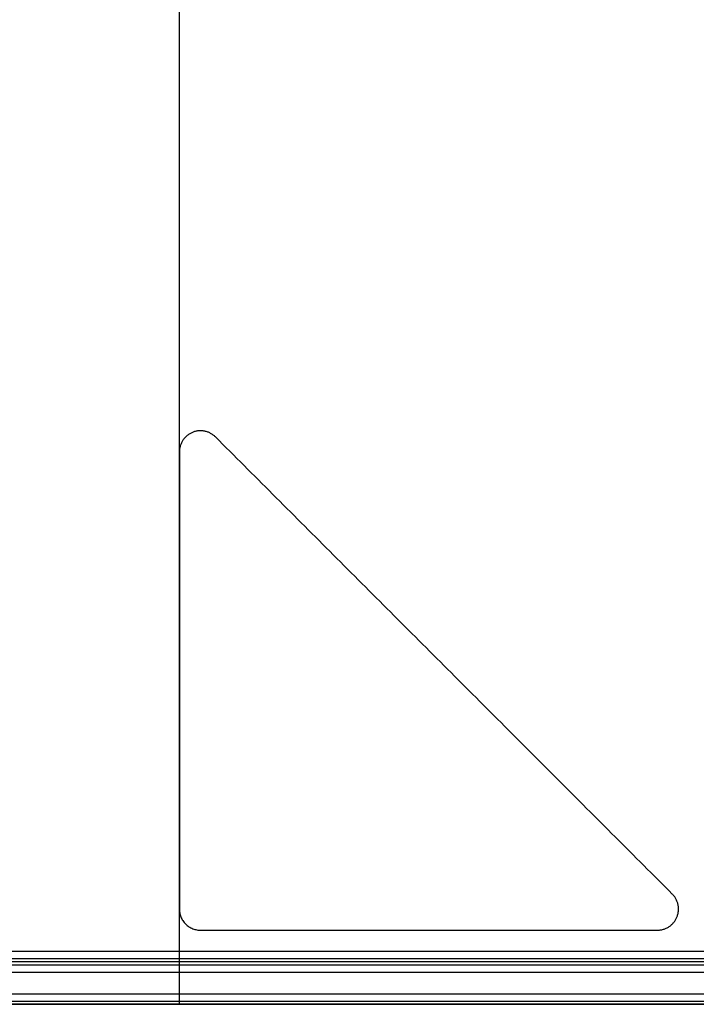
# Model space of a CAD drawing. Header units: millimetres. Extents: x -523 to -383, y 3 to 43.
# Tile 7 of 41: x -518.87 to -512.48, y 3.83 to 13.13. Entities that reach past the tile are written whole.
import ezdxf

# ---------------------------------------------------------------- set-up
doc = ezdxf.new("R2010")
doc.units = ezdxf.units.MM
doc.header["$MEASUREMENT"] = 0
doc.layers.add('Default', color=7, linetype='Continuous', true_color=0x000000)

msp = doc.modelspace()

# ---------------------------------------------------------------- linework, layer by layer
at = {"layer": 'Default'}
for p, q in [((-489.0448, 4.3258, -46.9014), (-521.516, 4.3258, -46.9014)), ((-489.0448, 4.3258, -12.2014), (-521.516, 4.3258, -12.2014)), ((-489.0448, 4.3258, 22.6987), (-521.516, 4.3258, 22.6987)), ((-489.0448, 4.1258, -44.1014), (-521.516, 4.1258, -44.1014)), ((-489.0448, 4.1258, -9.4014), (-521.516, 4.1258, -9.4014)), ((-489.0448, 4.1258, 25.4987), (-521.516, 4.1258, 25.4987)), ((-521.916, 3.9258, -47.1014), (-489.0448, 3.9258, -47.1014)), ((-521.916, 3.9258, -44.1014), (-489.0448, 3.9258, -44.1014)), ((-521.916, 3.9258, -12.4014), (-489.0448, 3.9258, -12.4014)), ((-521.916, 3.9258, -9.4014), (-489.0448, 3.9258, -9.4014)), ((-521.916, 3.9258, 22.4987), (-489.0448, 3.9258, 22.4987)), ((-521.916, 3.9258, 25.4987), (-489.0448, 3.9258, 25.4987))]:
    msp.add_line(p, q, dxfattribs=at)
for points in [[(-517.3648, 3.8258, -47.7301), (-517.3648, 23.1258, -47.7301), (-517.3648, 42.4258, -47.7301)], [(-517.3648, 3.8258, -13.0301), (-517.3648, 23.1258, -13.0301), (-517.3648, 42.4258, -13.0301)], [(-517.3648, 3.8258, 21.87), (-517.3648, 23.1258, 21.87), (-517.3648, 42.4258, 21.87)], [(-512.7062, 4.8673, -47.8301), (-514.8648, 7.0258, -47.8301), (-517.0234, 9.1844, -47.8301)], [(-517.0234, 9.1844, -47.8301), (-517.0234, 9.1844, -47.7301), (-517.0234, 9.1844, -47.6301)], [(-512.7062, 4.8673, -47.6301), (-514.8648, 7.0258, -47.6301), (-517.0234, 9.1844, -47.6301)], [(-512.7062, 4.8673, -13.1301), (-514.8648, 7.0258, -13.1301), (-517.0234, 9.1844, -13.1301)], [(-517.0234, 9.1844, -13.1301), (-517.0234, 9.1844, -13.0301), (-517.0234, 9.1844, -12.9301)], [(-512.7062, 4.8673, -12.9301), (-514.8648, 7.0258, -12.9301), (-517.0234, 9.1844, -12.9301)], [(-512.7062, 4.8673, 21.77), (-514.8648, 7.0258, 21.77), (-517.0234, 9.1844, 21.77)], [(-517.0234, 9.1844, 21.77), (-517.0234, 9.1844, 21.87), (-517.0234, 9.1844, 21.97)], [(-512.7062, 4.8673, 21.97), (-514.8648, 7.0258, 21.97), (-517.0234, 9.1844, 21.97)], [(-517.3648, 9.043, -47.8301), (-517.3648, 9.043, -47.7301), (-517.3648, 9.043, -47.6301)], [(-517.3648, 9.043, -47.8301), (-517.3648, 6.8844, -47.8301), (-517.3648, 4.7258, -47.8301)], [(-517.3648, 9.043, -47.6301), (-517.3648, 6.8844, -47.6301), (-517.3648, 4.7258, -47.6301)], [(-517.3648, 9.043, -13.1301), (-517.3648, 9.043, -13.0301), (-517.3648, 9.043, -12.9301)], [(-517.3648, 9.043, -13.1301), (-517.3648, 6.8844, -13.1301), (-517.3648, 4.7258, -13.1301)], [(-517.3648, 9.043, -12.9301), (-517.3648, 6.8844, -12.9301), (-517.3648, 4.7258, -12.9301)], [(-517.3648, 9.043, 21.77), (-517.3648, 9.043, 21.87), (-517.3648, 9.043, 21.97)], [(-517.3648, 9.043, 21.77), (-517.3648, 6.8844, 21.77), (-517.3648, 4.7258, 21.77)], [(-517.3648, 9.043, 21.97), (-517.3648, 6.8844, 21.97), (-517.3648, 4.7258, 21.97)], [(-512.7062, 4.8673, -47.8301), (-512.7062, 4.8673, -47.7301), (-512.7062, 4.8673, -47.6301)], [(-512.7062, 4.8673, -13.1301), (-512.7062, 4.8673, -13.0301), (-512.7062, 4.8673, -12.9301)], [(-512.7062, 4.8673, 21.77), (-512.7062, 4.8673, 21.87), (-512.7062, 4.8673, 21.97)], [(-517.3648, 4.7258, -47.8301), (-517.3648, 4.7258, -47.7301), (-517.3648, 4.7258, -47.6301)], [(-517.3648, 4.7258, -13.1301), (-517.3648, 4.7258, -13.0301), (-517.3648, 4.7258, -12.9301)], [(-517.3648, 4.7258, 21.77), (-517.3648, 4.7258, 21.87), (-517.3648, 4.7258, 21.97)], [(-517.1648, 4.5258, -47.8301), (-517.1648, 4.5258, -47.7301), (-517.1648, 4.5258, -47.6301)], [(-517.1648, 4.5258, -47.8301), (-515.0062, 4.5258, -47.8301), (-512.8476, 4.5258, -47.8301)], [(-517.1648, 4.5258, -47.6301), (-515.0062, 4.5258, -47.6301), (-512.8476, 4.5258, -47.6301)], [(-517.1648, 4.5258, -13.1301), (-517.1648, 4.5258, -13.0301), (-517.1648, 4.5258, -12.9301)], [(-517.1648, 4.5258, -13.1301), (-515.0062, 4.5258, -13.1301), (-512.8476, 4.5258, -13.1301)], [(-517.1648, 4.5258, -12.9301), (-515.0062, 4.5258, -12.9301), (-512.8476, 4.5258, -12.9301)], [(-517.1648, 4.5258, 21.77), (-517.1648, 4.5258, 21.87), (-517.1648, 4.5258, 21.97)], [(-517.1648, 4.5258, 21.77), (-515.0062, 4.5258, 21.77), (-512.8476, 4.5258, 21.77)], [(-517.1648, 4.5258, 21.97), (-515.0062, 4.5258, 21.97), (-512.8476, 4.5258, 21.97)], [(-512.8476, 4.5258, -47.8301), (-512.8476, 4.5258, -47.7301), (-512.8476, 4.5258, -47.6301)], [(-512.8476, 4.5258, -13.1301), (-512.8476, 4.5258, -13.0301), (-512.8476, 4.5258, -12.9301)], [(-512.8476, 4.5258, 21.77), (-512.8476, 4.5258, 21.87), (-512.8476, 4.5258, 21.97)], [(-489.0448, 4.2551, -46.8721), (-505.2804, 4.2551, -46.8721), (-521.516, 4.2551, -46.8721)], [(-489.0448, 4.2551, -12.1721), (-505.2804, 4.2551, -12.1721), (-521.516, 4.2551, -12.1721)], [(-489.0448, 4.2551, 22.728), (-505.2804, 4.2551, 22.728), (-521.516, 4.2551, 22.728)], [(-489.0448, 4.2258, -44.2014), (-505.2804, 4.2258, -44.2014), (-521.516, 4.2258, -44.2014)], [(-489.0448, 4.2258, -46.8014), (-505.2804, 4.2258, -46.8014), (-521.516, 4.2258, -46.8014)], [(-489.0448, 4.2258, -45.5014), (-505.2804, 4.2258, -45.5014), (-521.516, 4.2258, -45.5014)], [(-489.0448, 4.2258, -9.5014), (-505.2804, 4.2258, -9.5014), (-521.516, 4.2258, -9.5014)], [(-489.0448, 4.2258, -12.1014), (-505.2804, 4.2258, -12.1014), (-521.516, 4.2258, -12.1014)], [(-489.0448, 4.2258, -10.8014), (-505.2804, 4.2258, -10.8014), (-521.516, 4.2258, -10.8014)], [(-489.0448, 4.2258, 25.3987), (-505.2804, 4.2258, 25.3987), (-521.516, 4.2258, 25.3987)], [(-489.0448, 4.2258, 22.7987), (-505.2804, 4.2258, 22.7987), (-521.516, 4.2258, 22.7987)], [(-489.0448, 4.2258, 24.0987), (-505.2804, 4.2258, 24.0987), (-521.516, 4.2258, 24.0987)], [(-489.0448, 4.1965, -44.1306), (-505.2804, 4.1965, -44.1306), (-521.516, 4.1965, -44.1306)], [(-489.0448, 4.1965, -9.4306), (-505.2804, 4.1965, -9.4306), (-521.516, 4.1965, -9.4306)], [(-489.0448, 4.1965, 25.4694), (-505.2804, 4.1965, 25.4694), (-521.516, 4.1965, 25.4694)], [(-384.1176, 3.8258, -48.5013), (-453.4173, 3.8258, -48.4301), (-522.717, 3.8258, -48.3588)], [(-384.1176, 3.8258, -13.8013), (-453.4173, 3.8258, -13.7301), (-522.717, 3.8258, -13.6588)], [(-384.1176, 3.8258, 21.0987), (-453.4173, 3.8258, 21.17), (-522.717, 3.8258, 21.2413)], [(-521.916, 3.8551, -47.0721), (-505.4804, 3.8551, -47.0721), (-489.0448, 3.8551, -47.0721)], [(-521.916, 3.8551, -44.1306), (-505.4804, 3.8551, -44.1306), (-489.0448, 3.8551, -44.1306)], [(-521.916, 3.8551, -12.3721), (-505.4804, 3.8551, -12.3721), (-489.0448, 3.8551, -12.3721)], [(-521.916, 3.8551, -9.4306), (-505.4804, 3.8551, -9.4306), (-489.0448, 3.8551, -9.4306)], [(-521.916, 3.8551, 22.528), (-505.4804, 3.8551, 22.528), (-489.0448, 3.8551, 22.528)], [(-521.916, 3.8551, 25.4694), (-505.4804, 3.8551, 25.4694), (-489.0448, 3.8551, 25.4694)], [(-521.916, 3.8258, -44.2014), (-505.4804, 3.8258, -44.2014), (-489.0448, 3.8258, -44.2014)], [(-521.916, 3.8258, -47.0014), (-505.4804, 3.8258, -47.0014), (-489.0448, 3.8258, -47.0014)], [(-521.916, 3.8258, -45.6014), (-505.4804, 3.8258, -45.6014), (-489.0448, 3.8258, -45.6014)], [(-521.916, 3.8258, -9.5014), (-505.4804, 3.8258, -9.5014), (-489.0448, 3.8258, -9.5014)], [(-521.916, 3.8258, -12.3014), (-505.4804, 3.8258, -12.3014), (-489.0448, 3.8258, -12.3014)], [(-521.916, 3.8258, -10.9014), (-505.4804, 3.8258, -10.9014), (-489.0448, 3.8258, -10.9014)], [(-521.916, 3.8258, 25.3987), (-505.4804, 3.8258, 25.3987), (-489.0448, 3.8258, 25.3987)], [(-521.916, 3.8258, 22.5987), (-505.4804, 3.8258, 22.5987), (-489.0448, 3.8258, 22.5987)], [(-521.916, 3.8258, 23.9987), (-505.4804, 3.8258, 23.9987), (-489.0448, 3.8258, 23.9987)]]:
    msp.add_open_spline(points, degree=2, dxfattribs=at)
for points, weights, knots in [([(-517.0234, 9.1844, -47.8301), (-517.1179, 9.2789, -47.8301), (-517.2413, 9.2278, -47.8301), (-517.3648, 9.1766, -47.8301), (-517.3648, 9.043, -47.8301)], [1, 0.831469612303, 1, 0.831469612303, 1], [-4.4742369, -4.4742369, -4.4742369, -4.2386175, -4.2386175, -4.002998, -4.002998, -4.002998]), ([(-517.0234, 9.1844, -47.6301), (-517.1179, 9.2789, -47.6301), (-517.2413, 9.2278, -47.6301), (-517.3648, 9.1766, -47.6301), (-517.3648, 9.043, -47.6301)], [1, 0.831469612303, 1, 0.831469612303, 1], [-4.4742369, -4.4742369, -4.4742369, -4.2386175, -4.2386175, -4.002998, -4.002998, -4.002998]), ([(-517.0234, 9.1844, -13.1301), (-517.1179, 9.2789, -13.1301), (-517.2413, 9.2278, -13.1301), (-517.3648, 9.1766, -13.1301), (-517.3648, 9.043, -13.1301)], [1, 0.831469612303, 1, 0.831469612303, 1], [-4.4742369, -4.4742369, -4.4742369, -4.2386175, -4.2386175, -4.002998, -4.002998, -4.002998]), ([(-517.0234, 9.1844, -12.9301), (-517.1179, 9.2789, -12.9301), (-517.2413, 9.2278, -12.9301), (-517.3648, 9.1766, -12.9301), (-517.3648, 9.043, -12.9301)], [1, 0.831469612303, 1, 0.831469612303, 1], [-4.4742369, -4.4742369, -4.4742369, -4.2386175, -4.2386175, -4.002998, -4.002998, -4.002998]), ([(-517.0234, 9.1844, 21.77), (-517.1179, 9.2789, 21.77), (-517.2413, 9.2278, 21.77), (-517.3648, 9.1766, 21.77), (-517.3648, 9.043, 21.77)], [1, 0.831469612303, 1, 0.831469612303, 1], [-4.4742369, -4.4742369, -4.4742369, -4.2386175, -4.2386175, -4.002998, -4.002998, -4.002998]), ([(-517.0234, 9.1844, 21.97), (-517.1179, 9.2789, 21.97), (-517.2413, 9.2278, 21.97), (-517.3648, 9.1766, 21.97), (-517.3648, 9.043, 21.97)], [1, 0.831469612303, 1, 0.831469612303, 1], [-4.4742369, -4.4742369, -4.4742369, -4.2386175, -4.2386175, -4.002998, -4.002998, -4.002998]), ([(-512.8476, 4.5258, -47.8301), (-512.714, 4.5258, -47.8301), (-512.6629, 4.6493, -47.8301), (-512.6117, 4.7728, -47.8301), (-512.7062, 4.8673, -47.8301)], [1, 0.831469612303, 1, 0.831469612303, 1], [-11.0508582, -11.0508582, -11.0508582, -10.8152388, -10.8152388, -10.5796193, -10.5796193, -10.5796193]), ([(-512.8476, 4.5258, -47.6301), (-512.714, 4.5258, -47.6301), (-512.6629, 4.6493, -47.6301), (-512.6117, 4.7728, -47.6301), (-512.7062, 4.8673, -47.6301)], [1, 0.831469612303, 1, 0.831469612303, 1], [-11.0508582, -11.0508582, -11.0508582, -10.8152388, -10.8152388, -10.5796193, -10.5796193, -10.5796193]), ([(-512.8476, 4.5258, -13.1301), (-512.714, 4.5258, -13.1301), (-512.6629, 4.6493, -13.1301), (-512.6117, 4.7728, -13.1301), (-512.7062, 4.8673, -13.1301)], [1, 0.831469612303, 1, 0.831469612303, 1], [-11.0508582, -11.0508582, -11.0508582, -10.8152388, -10.8152388, -10.5796193, -10.5796193, -10.5796193]), ([(-512.8476, 4.5258, -12.9301), (-512.714, 4.5258, -12.9301), (-512.6629, 4.6493, -12.9301), (-512.6117, 4.7728, -12.9301), (-512.7062, 4.8673, -12.9301)], [1, 0.831469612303, 1, 0.831469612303, 1], [-11.0508582, -11.0508582, -11.0508582, -10.8152388, -10.8152388, -10.5796193, -10.5796193, -10.5796193]), ([(-512.8476, 4.5258, 21.77), (-512.714, 4.5258, 21.77), (-512.6629, 4.6493, 21.77), (-512.6117, 4.7728, 21.77), (-512.7062, 4.8673, 21.77)], [1, 0.831469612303, 1, 0.831469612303, 1], [-11.0508582, -11.0508582, -11.0508582, -10.8152388, -10.8152388, -10.5796193, -10.5796193, -10.5796193]), ([(-512.8476, 4.5258, 21.97), (-512.714, 4.5258, 21.97), (-512.6629, 4.6493, 21.97), (-512.6117, 4.7728, 21.97), (-512.7062, 4.8673, 21.97)], [1, 0.831469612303, 1, 0.831469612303, 1], [-11.0508582, -11.0508582, -11.0508582, -10.8152388, -10.8152388, -10.5796193, -10.5796193, -10.5796193]), ([(-517.3648, 3.8258, -47.7301), (-517.3648, 3.8258, -48.4301), (-518.0648, 3.8258, -48.4301), (-518.7648, 3.8258, -48.4301), (-518.7648, 3.8258, -47.7301), (-518.7648, 3.8258, -47.0301), (-518.0648, 3.8258, -47.0301), (-517.3648, 3.8258, -47.0301), (-517.3648, 3.8258, -47.7301)], [1, 0.707106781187, 1, 0.707106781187, 1, 0.707106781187, 1, 0.707106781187, 1], [0, 0, 0, 1.099557, 1.099557, 2.199115, 2.199115, 3.298672, 3.298672, 4.39823, 4.39823, 4.39823]), ([(-517.3648, 3.8258, -13.0301), (-517.3648, 3.8258, -13.7301), (-518.0648, 3.8258, -13.7301), (-518.7648, 3.8258, -13.7301), (-518.7648, 3.8258, -13.0301), (-518.7648, 3.8258, -12.3301), (-518.0648, 3.8258, -12.3301), (-517.3648, 3.8258, -12.3301), (-517.3648, 3.8258, -13.0301)], [1, 0.707106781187, 1, 0.707106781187, 1, 0.707106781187, 1, 0.707106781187, 1], [0, 0, 0, 1.099557, 1.099557, 2.199115, 2.199115, 3.298672, 3.298672, 4.39823, 4.39823, 4.39823]), ([(-517.3648, 3.8258, 21.87), (-517.3648, 3.8258, 21.17), (-518.0648, 3.8258, 21.17), (-518.7648, 3.8258, 21.17), (-518.7648, 3.8258, 21.87), (-518.7648, 3.8258, 22.57), (-518.0648, 3.8258, 22.57), (-517.3648, 3.8258, 22.57), (-517.3648, 3.8258, 21.87)], [1, 0.707106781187, 1, 0.707106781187, 1, 0.707106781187, 1, 0.707106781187, 1], [0, 0, 0, 1.099557, 1.099557, 2.199115, 2.199115, 3.298672, 3.298672, 4.39823, 4.39823, 4.39823])]:
    msp.add_rational_spline(points, weights, degree=2, knots=knots, dxfattribs=at)
for points in [[(-517.3648, 4.7258, -47.8301), (-517.3648, 4.5258, -47.8301), (-517.1648, 4.5258, -47.8301)], [(-517.3648, 4.7258, -47.6301), (-517.3648, 4.5258, -47.6301), (-517.1648, 4.5258, -47.6301)], [(-517.3648, 4.7258, -13.1301), (-517.3648, 4.5258, -13.1301), (-517.1648, 4.5258, -13.1301)], [(-517.3648, 4.7258, -12.9301), (-517.3648, 4.5258, -12.9301), (-517.1648, 4.5258, -12.9301)], [(-517.3648, 4.7258, 21.77), (-517.3648, 4.5258, 21.77), (-517.1648, 4.5258, 21.77)], [(-517.3648, 4.7258, 21.97), (-517.3648, 4.5258, 21.97), (-517.1648, 4.5258, 21.97)]]:
    msp.add_rational_spline(points, [1, 0.707106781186, 1], degree=2, dxfattribs=at)

doc.saveas('drawing.dxf')
